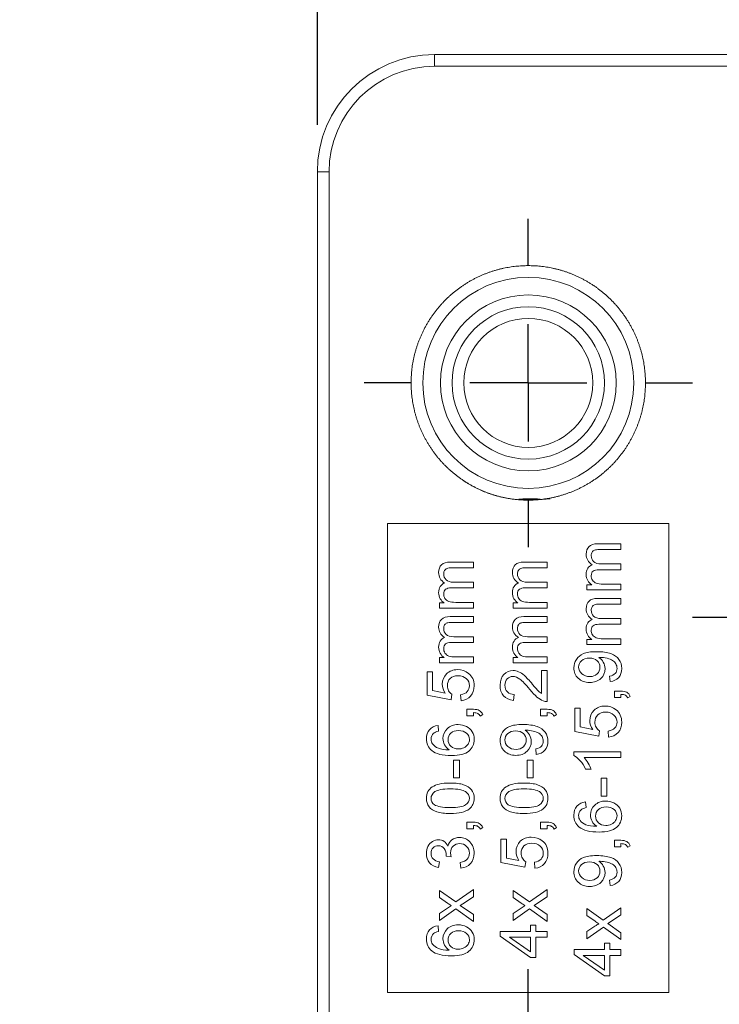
# Model space of a CAD drawing. Header units: millimetres. Extents: x 36 to 561, y 112 to 382.
# Tile 3 of 8: x 44 to 74, y 270 to 312. Entities that reach past the tile are written whole.
import ezdxf

# ---------------------------------------------------------------- set-up
doc = ezdxf.new("R2010")
doc.units = ezdxf.units.MM
doc.header["$LTSCALE"] = 2
doc.layers.add('FORMAT', color=7, linetype='Continuous')
doc.styles.add('SLDTEXTSTYLE1', font='TXT', dxfattribs={"width": 0.75})
doc.dimstyles.new('SLDDIMSTYLE0', dxfattribs={"dimtxt": 7, "dimasz": 7.112, "dimexe": 0, "dimexo": 0.0625, "dimgap": 1.75, "dimtad": 1, "dimrnd": 1e-09, "dimzin": 12, "dimdsep": 46, "dimtxsty": 'SLDTEXTSTYLE1', "dimblk1": 'CLOSED', "dimblk2": 'CLOSED', "dimsah": 1, "dimcen": 0.09, "dimadec": 0, "dimazin": 3, "dimtfac": 1, "dimtmove": 0, "dimatfit": 0, "dimldrblk": 'CLOSED', "dimfxl": 1, "dimfrac": 2, "dimtolj": 1, "dimtzin": 12, "dimarcsym": 0})

# ---------------------------------------------------------------- blocks, each defined once
blk = doc.blocks.new('_CLOSED')
at = {"color": 0, "linetype": 'ByBlock', "lineweight": -2}
for p, q in [((-1, 0.166667), (0, 0)), ((-1, 0.166667), (-1, -0.166667)), ((0, 0), (-1, -0.166667)), ((0, 0), (-1, 0))]:
    blk.add_line(p, q, dxfattribs=at)
blk = doc.blocks.new('*D2')
at = {"layer": 'FORMAT'}
for p, q in [((57.098, 307.973), (57.098, 325.343)), ((80.098, 309.835), (80.098, 325.343)), ((57.098, 323.343), (44.398, 323.343)), ((80.098, 323.343), (57.098, 323.343)), ((80.098, 323.343), (92.798, 323.343))]:
    blk.add_line(p, q, dxfattribs=at)
at = {"layer": 'FORMAT', "xscale": 7.112, "yscale": 7.112}
blk.add_blockref('_CLOSED', (57.098, 323.343, -0.901), dxfattribs=at)
at = {"layer": 'FORMAT', "xscale": 7.112, "yscale": 7.112, "rotation": 180}
blk.add_blockref('_CLOSED', (80.098, 323.343, -0.901), dxfattribs=at)
at = {"layer": 'FORMAT', "insert": (59.969, 332.367, -0.901), "char_height": 7, "attachment_point": 1, "style": 'SLDTEXTSTYLE1'}
blk.add_mtext('23', dxfattribs=at)
blk = doc.blocks.new('SW_CENTERMARKSYMBOL_1')
at = {"layer": 'FORMAT', "color": 0}
for p, q in [((0, 5), (0, 7)), ((0, 0), (0, 2.5)), ((-5, 0), (-7, 0)), ((0, 0), (-2.5, 0)), ((0, 0), (0, -2.5)), ((0, 0), (2.5, 0)), ((5, 0), (7, 0)), ((0, -5), (0, -7))]:
    blk.add_line(p, q, dxfattribs=at)
blk = doc.blocks.new('SW_CENTERMARKSYMBOL_3')
at = {"layer": 'FORMAT', "color": 0}
for p, q in [((0, 5), (0, 7)), ((0, 0), (0, 2.5)), ((-5, 0), (-7, 0)), ((0, 0), (-2.5, 0)), ((0, 0), (0, -2.5)), ((0, 0), (2.5, 0)), ((5, 0), (7, 0)), ((0, -5), (0, -7))]:
    blk.add_line(p, q, dxfattribs=at)
blk = doc.blocks.new('SW_CENTERMARKSYMBOL_7')
at = {"layer": 'FORMAT', "color": 0}
for p, q in [((0, 5), (0, 7.5)), ((0, 0), (0, 2.5)), ((-5, 0), (-7.5, 0)), ((0, 0), (-2.5, 0)), ((0, 0), (0, -2.5)), ((0, 0), (2.5, 0)), ((5, 0), (7.5, 0)), ((0, -5), (0, -7.5))]:
    blk.add_line(p, q, dxfattribs=at)

msp = doc.modelspace()

# ---------------------------------------------------------------- linework, layer by layer
at = {"color": 7, "linetype": 'Continuous', "lineweight": 15}
for p, q in [((62.098, 310.473), (62.098, 310.973)), ((62.098, 310.973), (200.098, 310.973)), ((62.098, 310.473), (200.098, 310.473)), ((57.098, 255.973), (57.098, 305.973)), ((57.598, 305.973), (57.098, 305.973)), ((57.598, 255.973), (57.598, 305.973)), ((60.098, 290.973), (72.098, 290.973)), ((60.098, 270.973), (60.098, 290.973)), ((72.098, 290.973), (72.098, 270.973)), ((69.057, 290.11), (70.051, 290.11)), ((70.051, 289.865), (69.138, 289.865)), ((70.051, 290.11), (70.051, 289.865)), ((62.762, 289.334), (63.756, 289.334)), ((63.756, 289.334), (63.756, 289.088)), ((65.91, 289.334), (66.904, 289.334)), ((66.904, 289.334), (66.904, 289.088)), ((63.756, 289.088), (62.843, 289.088)), ((66.904, 289.088), (65.99, 289.088)), ((70.051, 289.007), (69.11, 289.007)), ((69.209, 289.252), (70.051, 289.252)), ((70.051, 289.252), (70.051, 289.007)), ((62.915, 288.475), (63.756, 288.475)), ((63.756, 288.475), (63.756, 288.23)), ((66.062, 288.475), (66.904, 288.475)), ((66.904, 288.475), (66.904, 288.23)), ((63.756, 288.23), (62.816, 288.23)), ((66.904, 288.23), (65.963, 288.23)), ((68.601, 288.145), (68.601, 288.365)), ((68.601, 288.365), (68.806, 288.365)), ((70.051, 288.145), (68.601, 288.145)), ((69.299, 288.391), (70.051, 288.391)), ((70.051, 288.391), (70.051, 288.145)), ((69.057, 287.783), (70.051, 287.783)), ((70.051, 287.783), (70.051, 287.537)), ((62.306, 287.369), (62.306, 287.588)), ((62.306, 287.588), (62.511, 287.588)), ((63.756, 287.369), (62.306, 287.369)), ((63.005, 287.614), (63.756, 287.614)), ((63.756, 287.614), (63.756, 287.369)), ((65.454, 287.369), (65.454, 287.588)), ((65.454, 287.588), (65.658, 287.588)), ((66.904, 287.369), (65.454, 287.369)), ((66.152, 287.614), (66.904, 287.614)), ((66.904, 287.614), (66.904, 287.369)), ((70.051, 287.537), (69.138, 287.537)), ((62.762, 287.006), (63.756, 287.006)), ((63.756, 287.006), (63.756, 286.76)), ((65.91, 287.006), (66.904, 287.006)), ((66.904, 287.006), (66.904, 286.76)), ((69.209, 286.924), (70.051, 286.924)), ((70.051, 286.924), (70.051, 286.679)), ((63.756, 286.76), (62.843, 286.76)), ((66.904, 286.76), (65.99, 286.76)), ((70.051, 286.679), (69.11, 286.679)), ((62.915, 286.148), (63.756, 286.148)), ((63.756, 286.148), (63.756, 285.902)), ((66.062, 286.148), (66.904, 286.148)), ((66.904, 286.148), (66.904, 285.902)), ((68.601, 285.818), (68.601, 286.037)), ((68.601, 286.037), (68.806, 286.037)), ((69.299, 286.063), (70.051, 286.063)), ((70.051, 286.063), (70.051, 285.818)), ((63.756, 285.902), (62.816, 285.902)), ((66.904, 285.902), (65.963, 285.902)), ((70.051, 285.818), (68.601, 285.818)), ((62.306, 285.26), (62.511, 285.26)), ((62.306, 285.041), (62.306, 285.26)), ((63.005, 285.286), (63.756, 285.286)), ((63.756, 285.286), (63.756, 285.041)), ((65.454, 285.041), (65.454, 285.26)), ((65.454, 285.26), (65.658, 285.26)), ((66.152, 285.286), (66.904, 285.286)), ((66.904, 285.286), (66.904, 285.041)), ((63.756, 285.041), (62.306, 285.041)), ((66.904, 285.041), (65.454, 285.041)), ((66.667, 283.728), (66.667, 284.709)), ((66.904, 284.709), (66.667, 284.709)), ((66.904, 284.709), (66.904, 283.387)), ((61.782, 283.657), (61.782, 284.651)), ((61.782, 284.651), (62.017, 284.651)), ((62.017, 284.651), (62.017, 283.853)), ((69.588, 284.232), (69.566, 284.469)), ((62.017, 283.853), (62.553, 283.745)), ((62.809, 283.463), (61.782, 283.657)), ((62.84, 283.693), (62.809, 283.463)), ((63.232, 283.419), (63.21, 283.677)), ((65.5, 283.686), (65.474, 283.433)), ((69.772, 283.552), (69.772, 283.831)), ((69.772, 283.831), (70.051, 283.831)), ((70.051, 283.552), (69.772, 283.552)), ((70.051, 283.691), (70.051, 283.552)), ((70.447, 283.604), (70.342, 283.536)), ((63.477, 283.055), (63.756, 283.055)), ((63.477, 282.776), (63.477, 283.055)), ((66.625, 282.776), (66.625, 283.055)), ((66.625, 283.055), (66.904, 283.055)), ((68.077, 282.104), (68.077, 283.098)), ((68.077, 283.098), (68.312, 283.098)), ((68.312, 283.098), (68.312, 282.301)), ((63.756, 282.776), (63.477, 282.776)), ((63.756, 282.914), (63.756, 282.776)), ((64.152, 282.828), (64.047, 282.759)), ((66.904, 282.776), (66.625, 282.776)), ((66.904, 282.914), (66.904, 282.776)), ((67.3, 282.828), (67.195, 282.759)), ((62.247, 282.366), (62.267, 282.122)), ((68.312, 282.301), (68.848, 282.193)), ((69.104, 281.911), (68.077, 282.104)), ((69.135, 282.141), (69.104, 281.911)), ((69.527, 281.866), (69.505, 282.124)), ((66.44, 281.126), (66.419, 281.363)), ((68.043, 281.078), (68.043, 281.237)), ((68.043, 281.237), (70.051, 281.237)), ((70.051, 280.991), (68.487, 280.991)), ((70.051, 280.991), (70.051, 281.237)), ((62.909, 280.887), (63.156, 280.887)), ((62.909, 280.131), (62.909, 280.887)), ((63.156, 280.887), (63.156, 280.131)), ((66.056, 280.131), (66.056, 280.887)), ((66.056, 280.887), (66.303, 280.887)), ((66.303, 280.887), (66.303, 280.131)), ((68.783, 280.501), (68.545, 280.501)), ((63.156, 280.131), (62.909, 280.131)), ((66.303, 280.131), (66.056, 280.131)), ((69.203, 279.354), (69.203, 280.11)), ((69.203, 280.11), (69.45, 280.11)), ((69.45, 280.11), (69.45, 279.354)), ((69.45, 279.354), (69.203, 279.354)), ((68.542, 279.106), (68.562, 278.862)), ((63.477, 277.963), (63.477, 278.242)), ((63.477, 278.242), (63.756, 278.242)), ((63.756, 277.963), (63.477, 277.963)), ((63.756, 278.102), (63.756, 277.963)), ((64.152, 278.015), (64.047, 277.946)), ((66.625, 278.242), (66.904, 278.242)), ((66.625, 277.963), (66.625, 278.242)), ((66.904, 277.963), (66.625, 277.963)), ((66.904, 278.102), (66.904, 277.963)), ((67.3, 278.015), (67.195, 277.946)), ((64.929, 276.515), (64.929, 277.509)), ((64.929, 277.509), (65.164, 277.509)), ((65.164, 277.509), (65.164, 276.712)), ((69.772, 277.466), (70.051, 277.466)), ((69.772, 277.187), (69.772, 277.466)), ((70.051, 277.187), (69.772, 277.187)), ((70.051, 277.325), (70.051, 277.187)), ((70.447, 277.238), (70.342, 277.17)), ((62.808, 276.764), (62.593, 276.789)), ((65.164, 276.712), (65.701, 276.603)), ((62.311, 276.549), (62.267, 276.303)), ((63.226, 276.279), (63.194, 276.524)), ((65.957, 276.321), (64.929, 276.515)), ((65.987, 276.552), (65.957, 276.321)), ((66.379, 276.277), (66.358, 276.535)), ((69.588, 275.537), (69.566, 275.773)), ((62.306, 275.033), (62.306, 275.329)), ((62.306, 275.329), (63.002, 274.838)), ((62.651, 274.789), (62.306, 275.033)), ((63.002, 274.838), (63.756, 275.364)), ((63.756, 275.062), (63.308, 274.764)), ((63.756, 275.364), (63.756, 275.062)), ((65.454, 275.329), (66.149, 274.838)), ((65.454, 275.033), (65.454, 275.329)), ((65.798, 274.789), (65.454, 275.033)), ((66.149, 274.838), (66.904, 275.364)), ((66.904, 275.062), (66.455, 274.764)), ((66.904, 275.364), (66.904, 275.062)), ((63.308, 274.764), (63.198, 274.693)), ((63.198, 274.693), (63.756, 274.305)), ((66.455, 274.764), (66.346, 274.693)), ((66.346, 274.693), (66.904, 274.305)), ((62.306, 274.352), (62.646, 274.578)), ((63.006, 274.538), (62.306, 274.047)), ((62.306, 274.047), (62.306, 274.352)), ((63.756, 274.007), (63.006, 274.538)), ((63.756, 274.305), (63.756, 274.007)), ((65.454, 274.352), (65.794, 274.578)), ((66.154, 274.538), (65.454, 274.047)), ((65.454, 274.047), (65.454, 274.352)), ((66.904, 274.007), (66.154, 274.538)), ((66.904, 274.305), (66.904, 274.007)), ((68.601, 274.552), (69.296, 274.062)), ((68.601, 274.257), (68.601, 274.552)), ((68.946, 274.013), (68.601, 274.257)), ((69.296, 274.062), (70.051, 274.587)), ((70.051, 274.286), (69.603, 273.987)), ((70.051, 274.587), (70.051, 274.286)), ((62.247, 273.826), (62.267, 273.582)), ((66.199, 273.852), (66.199, 273.582)), ((66.425, 273.852), (66.199, 273.852)), ((66.425, 273.582), (66.425, 273.852)), ((68.601, 273.575), (68.941, 273.801)), ((69.301, 273.761), (68.601, 273.27)), ((70.051, 273.231), (69.301, 273.761)), ((69.603, 273.987), (69.493, 273.917)), ((69.493, 273.917), (70.051, 273.528)), ((64.904, 273.381), (64.904, 273.582)), ((64.904, 273.582), (66.199, 273.582)), ((66.199, 272.469), (64.904, 273.381)), ((66.904, 273.582), (66.425, 273.582)), ((66.904, 273.337), (66.904, 273.582)), ((68.601, 273.27), (68.601, 273.575)), ((70.051, 273.528), (70.051, 273.231)), ((65.297, 273.337), (66.199, 273.337)), ((66.199, 272.71), (65.297, 273.337)), ((66.199, 273.337), (66.199, 272.71)), ((66.425, 273.337), (66.904, 273.337)), ((66.425, 273.337), (66.425, 272.469)), ((69.347, 273.075), (69.347, 272.805)), ((69.572, 273.075), (69.347, 273.075)), ((69.572, 272.805), (69.572, 273.075)), ((68.051, 272.604), (68.051, 272.805)), ((68.051, 272.805), (69.347, 272.805)), ((69.347, 271.693), (68.051, 272.604)), ((68.444, 272.56), (69.347, 272.56)), ((69.347, 271.933), (68.444, 272.56)), ((69.347, 272.56), (69.347, 271.933)), ((70.051, 272.805), (69.572, 272.805)), ((69.572, 272.56), (70.051, 272.56)), ((69.572, 272.56), (69.572, 271.693)), ((70.051, 272.56), (70.051, 272.805)), ((66.425, 272.469), (66.199, 272.469)), ((69.572, 271.693), (69.347, 271.693)), ((72.098, 270.973), (60.098, 270.973))]:
    msp.add_line(p, q, dxfattribs=at)
for radius in [4.5, 3.75, 3.25, 2.75]:
    msp.add_circle((66.098, 296.973), radius, dxfattribs=at)
msp.add_arc((62.098, 305.973), 5, 90, 180, dxfattribs=at)
for points in [[(62.098, 310.473), (59.614, 310.473), (57.598, 308.457), (57.598, 305.973)], [(68.824, 289.214), (68.654, 289.329), (68.569, 289.478), (68.569, 289.662)], [(62.529, 288.437), (62.359, 288.552), (62.274, 288.702), (62.274, 288.885)], [(65.676, 288.437), (65.507, 288.552), (65.422, 288.702), (65.422, 288.885)], [(68.824, 286.886), (68.654, 287.001), (68.569, 287.15), (68.569, 287.334)], [(62.529, 286.11), (62.359, 286.224), (62.274, 286.374), (62.274, 286.558)], [(65.676, 286.11), (65.507, 286.224), (65.422, 286.374), (65.422, 286.558)], [(69.158, 285.266), (69.147, 285.266), (69.131, 285.265), (69.109, 285.264)], [(63.076, 284.745), (63.258, 284.745), (63.415, 284.692), (63.547, 284.587)], [(63.547, 284.587), (63.709, 284.459), (63.79, 284.284), (63.79, 284.062)], [(62.553, 283.745), (62.47, 283.865), (62.428, 283.991), (62.428, 284.123)], [(66.904, 283.387), (66.845, 283.385), (66.788, 283.395), (66.733, 283.416)], [(69.371, 283.193), (69.553, 283.193), (69.71, 283.14), (69.842, 283.034)], [(69.842, 283.034), (70.004, 282.906), (70.084, 282.731), (70.084, 282.51)], [(66.01, 282.16), (66, 282.16), (65.984, 282.159), (65.961, 282.158)], [(68.848, 282.193), (68.765, 282.313), (68.723, 282.439), (68.723, 282.571)], [(61.977, 281.294), (61.825, 281.418), (61.749, 281.586), (61.749, 281.797)], [(62.055, 282.029), (61.985, 281.962), (61.95, 281.879), (61.95, 281.782)], [(61.95, 281.782), (61.95, 281.704), (61.972, 281.635), (62.015, 281.576)], [(62.267, 282.122), (62.17, 282.099), (62.1, 282.068), (62.055, 282.029)], [(62.82, 281.079), (62.434, 281.079), (62.153, 281.151), (61.977, 281.294)], [(62.095, 278.986), (61.999, 279.053), (61.951, 279.143), (61.951, 279.256)], [(63.79, 279.259), (63.79, 279.066), (63.721, 278.914), (63.584, 278.805)], [(65.242, 278.986), (65.146, 279.053), (65.099, 279.143), (65.099, 279.256)], [(66.937, 279.259), (66.937, 279.066), (66.868, 278.914), (66.731, 278.805)], [(62.77, 278.86), (62.442, 278.86), (62.217, 278.902), (62.095, 278.986)], [(63.584, 278.805), (63.416, 278.673), (63.145, 278.607), (62.77, 278.607)], [(65.917, 278.86), (65.589, 278.86), (65.364, 278.902), (65.242, 278.986)], [(66.731, 278.805), (66.564, 278.673), (66.292, 278.607), (65.917, 278.607)], [(68.562, 278.862), (68.465, 278.839), (68.394, 278.808), (68.35, 278.769)], [(68.272, 278.034), (68.12, 278.158), (68.043, 278.326), (68.043, 278.537)], [(68.35, 278.769), (68.28, 278.702), (68.245, 278.619), (68.245, 278.522)], [(68.245, 278.522), (68.245, 278.444), (68.266, 278.375), (68.31, 278.316)], [(69.115, 277.819), (68.729, 277.819), (68.448, 277.891), (68.272, 278.034)], [(66.224, 277.603), (66.406, 277.603), (66.563, 277.551), (66.695, 277.445)], [(66.695, 277.445), (66.856, 277.317), (66.937, 277.142), (66.937, 276.921)], [(62.593, 276.789), (62.595, 276.807), (62.596, 276.82), (62.596, 276.829)], [(62.781, 276.936), (62.781, 276.89), (62.79, 276.833), (62.808, 276.764)], [(65.701, 276.603), (65.617, 276.723), (65.576, 276.849), (65.576, 276.982)], [(69.158, 276.571), (69.147, 276.571), (69.131, 276.57), (69.109, 276.569)], [(62.646, 274.578), (62.71, 274.62), (62.764, 274.654), (62.806, 274.68)], [(62.806, 274.68), (62.75, 274.72), (62.698, 274.757), (62.651, 274.789)], [(65.794, 274.578), (65.858, 274.62), (65.911, 274.654), (65.954, 274.68)], [(65.954, 274.68), (65.897, 274.72), (65.845, 274.757), (65.798, 274.789)], [(68.941, 273.801), (69.005, 273.844), (69.059, 273.878), (69.101, 273.903)], [(69.101, 273.903), (69.044, 273.944), (68.993, 273.98), (68.946, 274.013)], [(62.055, 273.489), (61.985, 273.422), (61.95, 273.34), (61.95, 273.242)], [(62.267, 273.582), (62.17, 273.56), (62.1, 273.529), (62.055, 273.489)], [(61.977, 272.754), (61.825, 272.878), (61.749, 273.046), (61.749, 273.257)], [(61.95, 273.242), (61.95, 273.164), (61.972, 273.095), (62.015, 273.036)], [(62.82, 272.539), (62.434, 272.539), (62.153, 272.611), (61.977, 272.754)]]:
    msp.add_open_spline(points, degree=3, dxfattribs=at)
for points, knots in [([(67.031, 292.031), (66.089, 291.945), (65.155, 292.031), (64.225, 292.303), (63.337, 292.763), (62.537, 293.412), (61.888, 294.212), (61.428, 295.1), (61.156, 296.03), (61.069, 296.973), (61.156, 297.916), (61.428, 298.846), (61.888, 299.734), (62.537, 300.534), (63.337, 301.184), (64.225, 301.643), (65.155, 301.915), (66.098, 302.002), (67.04, 301.915), (67.971, 301.643), (68.859, 301.184), (69.659, 300.534), (70.308, 299.734), (70.768, 298.846), (71.04, 297.916), (71.127, 296.973), (71.04, 296.031), (70.768, 295.1), (70.308, 294.212), (69.659, 293.412), (68.859, 292.763), (67.963, 292.299), (67.031, 292.031), (66.089, 291.945), (65.155, 292.031)], [-0.092157, -0.060001, -0.029128, 0, 0.030007, 0.060005, 0.092162, 0.125, 0.157839, 0.189995, 0.21999, 0.250001, 0.279995, 0.310007, 0.342163, 0.375002, 0.40784, 0.439997, 0.469991, 0.500002, 0.529997, 0.560008, 0.592164, 0.625003, 0.657842, 0.689998, 0.719992, 0.750004, 0.779998, 0.810009, 0.842166, 0.875004, 0.907843, 0.939999, 0.970872, 1, 1.030007, 1.060005, 1.092162]), ([(68.569, 289.662), (68.569, 289.805), (68.609, 289.916), (68.769, 290.071), (68.891, 290.11), (69.057, 290.11)], [-2, -2, -2, -2, -1, -1, 0, 0, 0, 0]), ([(69.138, 289.865), (69.04, 289.865), (68.97, 289.857), (68.884, 289.824), (68.849, 289.795), (68.796, 289.712), (68.783, 289.663), (68.783, 289.607)], [-3, -3, -3, -3, -2, -2, -1, -1, 0, 0, 0, 0]), ([(62.274, 288.885), (62.274, 289.029), (62.314, 289.139), (62.474, 289.295), (62.597, 289.334), (62.762, 289.334)], [-2, -2, -2, -2, -1, -1, 0, 0, 0, 0]), ([(65.422, 288.885), (65.422, 289.029), (65.462, 289.139), (65.621, 289.295), (65.744, 289.334), (65.91, 289.334)], [-2, -2, -2, -2, -1, -1, 0, 0, 0, 0]), ([(68.783, 289.607), (68.783, 289.505), (68.816, 289.42), (68.952, 289.286), (69.06, 289.252), (69.209, 289.252)], [-2, -2, -2, -2, -1, -1, 0, 0, 0, 0]), ([(62.843, 289.088), (62.745, 289.088), (62.675, 289.08), (62.589, 289.048), (62.554, 289.019), (62.501, 288.935), (62.488, 288.886), (62.488, 288.831)], [-3, -3, -3, -3, -2, -2, -1, -1, 0, 0, 0, 0]), ([(65.99, 289.088), (65.893, 289.088), (65.823, 289.08), (65.736, 289.048), (65.701, 289.019), (65.648, 288.935), (65.635, 288.886), (65.635, 288.831)], [-3, -3, -3, -3, -2, -2, -1, -1, 0, 0, 0, 0]), ([(68.569, 288.804), (68.569, 288.912), (68.592, 289), (68.681, 289.137), (68.744, 289.186), (68.824, 289.214)], [-2, -2, -2, -2, -1, -1, 0, 0, 0, 0]), ([(69.11, 289.007), (69.001, 289.007), (68.919, 288.987), (68.81, 288.906), (68.783, 288.841), (68.783, 288.749)], [-2, -2, -2, -2, -1, -1, 0, 0, 0, 0]), ([(62.488, 288.831), (62.488, 288.728), (62.522, 288.643), (62.657, 288.509), (62.765, 288.475), (62.915, 288.475)], [-2, -2, -2, -2, -1, -1, 0, 0, 0, 0]), ([(65.635, 288.831), (65.635, 288.728), (65.669, 288.643), (65.804, 288.509), (65.913, 288.475), (66.062, 288.475)], [-2, -2, -2, -2, -1, -1, 0, 0, 0, 0]), ([(68.806, 288.365), (68.734, 288.411), (68.677, 288.471), (68.591, 288.621), (68.569, 288.707), (68.569, 288.804)], [-2, -2, -2, -2, -1, -1, 0, 0, 0, 0]), ([(68.783, 288.749), (68.783, 288.68), (68.801, 288.616), (68.874, 288.499), (68.927, 288.457), (69.066, 288.404), (69.167, 288.391), (69.299, 288.391)], [-3, -3, -3, -3, -2, -2, -1, -1, 0, 0, 0, 0]), ([(62.274, 288.027), (62.274, 288.135), (62.297, 288.223), (62.386, 288.36), (62.449, 288.409), (62.529, 288.437)], [-2, -2, -2, -2, -1, -1, 0, 0, 0, 0]), ([(62.816, 288.23), (62.706, 288.23), (62.624, 288.21), (62.515, 288.13), (62.488, 288.064), (62.488, 287.972)], [-2, -2, -2, -2, -1, -1, 0, 0, 0, 0]), ([(65.422, 288.027), (65.422, 288.135), (65.444, 288.223), (65.534, 288.36), (65.596, 288.409), (65.676, 288.437)], [-2, -2, -2, -2, -1, -1, 0, 0, 0, 0]), ([(65.963, 288.23), (65.853, 288.23), (65.771, 288.21), (65.662, 288.13), (65.635, 288.064), (65.635, 287.972)], [-2, -2, -2, -2, -1, -1, 0, 0, 0, 0]), ([(62.511, 287.588), (62.44, 287.634), (62.382, 287.694), (62.296, 287.845), (62.274, 287.931), (62.274, 288.027)], [-2, -2, -2, -2, -1, -1, 0, 0, 0, 0]), ([(62.488, 287.972), (62.488, 287.903), (62.506, 287.839), (62.579, 287.723), (62.632, 287.68), (62.772, 287.627), (62.873, 287.614), (63.005, 287.614)], [-3, -3, -3, -3, -2, -2, -1, -1, 0, 0, 0, 0]), ([(65.658, 287.588), (65.587, 287.634), (65.53, 287.694), (65.443, 287.845), (65.422, 287.931), (65.422, 288.027)], [-2, -2, -2, -2, -1, -1, 0, 0, 0, 0]), ([(65.635, 287.972), (65.635, 287.903), (65.654, 287.839), (65.727, 287.723), (65.78, 287.68), (65.919, 287.627), (66.02, 287.614), (66.152, 287.614)], [-3, -3, -3, -3, -2, -2, -1, -1, 0, 0, 0, 0]), ([(68.569, 287.334), (68.569, 287.478), (68.609, 287.588), (68.769, 287.744), (68.891, 287.783), (69.057, 287.783)], [-2, -2, -2, -2, -1, -1, 0, 0, 0, 0]), ([(69.138, 287.537), (69.04, 287.537), (68.97, 287.529), (68.884, 287.496), (68.849, 287.468), (68.796, 287.384), (68.783, 287.335), (68.783, 287.28)], [-3, -3, -3, -3, -2, -2, -1, -1, 0, 0, 0, 0]), ([(68.783, 287.28), (68.783, 287.177), (68.816, 287.092), (68.952, 286.958), (69.06, 286.924), (69.209, 286.924)], [-2, -2, -2, -2, -1, -1, 0, 0, 0, 0]), ([(62.274, 286.558), (62.274, 286.701), (62.314, 286.812), (62.474, 286.967), (62.597, 287.006), (62.762, 287.006)], [-2, -2, -2, -2, -1, -1, 0, 0, 0, 0]), ([(65.422, 286.558), (65.422, 286.701), (65.462, 286.812), (65.621, 286.967), (65.744, 287.006), (65.91, 287.006)], [-2, -2, -2, -2, -1, -1, 0, 0, 0, 0]), ([(68.569, 286.476), (68.569, 286.584), (68.592, 286.672), (68.681, 286.809), (68.744, 286.858), (68.824, 286.886)], [-2, -2, -2, -2, -1, -1, 0, 0, 0, 0]), ([(62.843, 286.76), (62.745, 286.76), (62.675, 286.752), (62.589, 286.72), (62.554, 286.691), (62.501, 286.608), (62.488, 286.559), (62.488, 286.503)], [-3, -3, -3, -3, -2, -2, -1, -1, 0, 0, 0, 0]), ([(62.488, 286.503), (62.488, 286.4), (62.522, 286.315), (62.657, 286.181), (62.765, 286.148), (62.915, 286.148)], [-2, -2, -2, -2, -1, -1, 0, 0, 0, 0]), ([(65.99, 286.76), (65.893, 286.76), (65.823, 286.752), (65.736, 286.72), (65.701, 286.691), (65.648, 286.608), (65.635, 286.559), (65.635, 286.503)], [-3, -3, -3, -3, -2, -2, -1, -1, 0, 0, 0, 0]), ([(65.635, 286.503), (65.635, 286.4), (65.669, 286.315), (65.804, 286.181), (65.913, 286.148), (66.062, 286.148)], [-2, -2, -2, -2, -1, -1, 0, 0, 0, 0]), ([(68.806, 286.037), (68.734, 286.083), (68.677, 286.143), (68.591, 286.294), (68.569, 286.38), (68.569, 286.476)], [-2, -2, -2, -2, -1, -1, 0, 0, 0, 0]), ([(69.11, 286.679), (69.001, 286.679), (68.919, 286.659), (68.81, 286.579), (68.783, 286.513), (68.783, 286.421)], [-2, -2, -2, -2, -1, -1, 0, 0, 0, 0]), ([(68.783, 286.421), (68.783, 286.352), (68.801, 286.288), (68.874, 286.172), (68.927, 286.129), (69.066, 286.076), (69.167, 286.063), (69.299, 286.063)], [-3, -3, -3, -3, -2, -2, -1, -1, 0, 0, 0, 0]), ([(62.274, 285.699), (62.274, 285.807), (62.297, 285.895), (62.386, 286.033), (62.449, 286.081), (62.529, 286.11)], [-2, -2, -2, -2, -1, -1, 0, 0, 0, 0]), ([(65.422, 285.699), (65.422, 285.807), (65.444, 285.895), (65.534, 286.033), (65.596, 286.081), (65.676, 286.11)], [-2, -2, -2, -2, -1, -1, 0, 0, 0, 0]), ([(62.511, 285.26), (62.44, 285.306), (62.382, 285.367), (62.296, 285.517), (62.274, 285.603), (62.274, 285.699)], [-2, -2, -2, -2, -1, -1, 0, 0, 0, 0]), ([(62.816, 285.902), (62.706, 285.902), (62.624, 285.882), (62.515, 285.802), (62.488, 285.736), (62.488, 285.645)], [-2, -2, -2, -2, -1, -1, 0, 0, 0, 0]), ([(62.488, 285.645), (62.488, 285.576), (62.506, 285.512), (62.579, 285.395), (62.632, 285.352), (62.772, 285.3), (62.873, 285.286), (63.005, 285.286)], [-3, -3, -3, -3, -2, -2, -1, -1, 0, 0, 0, 0]), ([(65.658, 285.26), (65.587, 285.306), (65.53, 285.367), (65.443, 285.517), (65.422, 285.603), (65.422, 285.699)], [-2, -2, -2, -2, -1, -1, 0, 0, 0, 0]), ([(65.963, 285.902), (65.853, 285.902), (65.771, 285.882), (65.662, 285.802), (65.635, 285.736), (65.635, 285.645)], [-2, -2, -2, -2, -1, -1, 0, 0, 0, 0]), ([(65.635, 285.645), (65.635, 285.576), (65.654, 285.512), (65.727, 285.395), (65.78, 285.352), (65.919, 285.3), (66.02, 285.286), (66.152, 285.286)], [-3, -3, -3, -3, -2, -2, -1, -1, 0, 0, 0, 0]), ([(68.043, 284.824), (68.043, 284.954), (68.078, 285.073), (68.219, 285.288), (68.318, 285.37), (68.578, 285.482), (68.765, 285.51), (69.01, 285.51)], [-3, -3, -3, -3, -2, -2, -1, -1, 0, 0, 0, 0]), ([(68.246, 284.854), (68.246, 284.96), (68.287, 285.05), (68.453, 285.199), (68.565, 285.237), (68.706, 285.237)], [0, 0, 0, 0, 1, 1, 2, 2, 2, 2]), ([(68.706, 285.237), (68.847, 285.237), (68.957, 285.2), (69.116, 285.054), (69.156, 284.961), (69.156, 284.848)], [0, 0, 0, 0, 1, 1, 2, 2, 2, 2]), ([(69.01, 285.51), (69.266, 285.51), (69.469, 285.482), (69.771, 285.371), (69.886, 285.289), (70.045, 285.069), (70.084, 284.941), (70.084, 284.793)], [-3, -3, -3, -3, -2, -2, -1, -1, 0, 0, 0, 0]), ([(69.109, 285.264), (69.187, 285.216), (69.251, 285.149), (69.348, 284.979), (69.373, 284.887), (69.373, 284.787)], [-2, -2, -2, -2, -1, -1, 0, 0, 0, 0]), ([(69.883, 284.799), (69.883, 284.875), (69.866, 284.941), (69.797, 285.056), (69.751, 285.102), (69.635, 285.175), (69.557, 285.205), (69.361, 285.254), (69.26, 285.266), (69.158, 285.266)], [-4, -4, -4, -4, -3, -3, -2, -2, -1, -1, 0, 0, 0, 0]), ([(62.428, 284.123), (62.428, 284.298), (62.489, 284.445), (62.731, 284.685), (62.886, 284.745), (63.076, 284.745)], [-2, -2, -2, -2, -1, -1, 0, 0, 0, 0]), ([(64.896, 284.082), (64.896, 284.274), (64.949, 284.426), (65.161, 284.65), (65.293, 284.706), (65.451, 284.706)], [-2, -2, -2, -2, -1, -1, 0, 0, 0, 0]), ([(65.451, 284.706), (65.531, 284.706), (65.61, 284.689), (65.764, 284.624), (65.846, 284.57), (66.016, 284.417), (66.134, 284.291), (66.283, 284.116)], [-3, -3, -3, -3, -2, -2, -1, -1, 0, 0, 0, 0]), ([(68.719, 284.196), (68.515, 284.196), (68.352, 284.255), (68.105, 284.494), (68.043, 284.644), (68.043, 284.824)], [-2, -2, -2, -2, -1, -1, 0, 0, 0, 0]), ([(68.726, 284.449), (68.584, 284.449), (68.468, 284.489), (68.291, 284.649), (68.246, 284.744), (68.246, 284.854)], [0, 0, 0, 0, 1, 1, 2, 2, 2, 2]), ([(69.373, 284.787), (69.373, 284.621), (69.313, 284.482), (69.073, 284.253), (68.915, 284.196), (68.719, 284.196)], [-2, -2, -2, -2, -1, -1, 0, 0, 0, 0]), ([(69.156, 284.848), (69.156, 284.734), (69.116, 284.639), (68.957, 284.487), (68.853, 284.449), (68.726, 284.449)], [0, 0, 0, 0, 1, 1, 2, 2, 2, 2]), ([(69.566, 284.469), (69.677, 284.489), (69.758, 284.527), (69.858, 284.64), (69.883, 284.712), (69.883, 284.799)], [-2, -2, -2, -2, -1, -1, 0, 0, 0, 0]), ([(70.084, 284.793), (70.084, 284.638), (70.041, 284.51), (69.867, 284.312), (69.745, 284.253), (69.588, 284.232)], [-2, -2, -2, -2, -1, -1, 0, 0, 0, 0]), ([(63.099, 284.485), (62.959, 284.485), (62.848, 284.445), (62.686, 284.289), (62.645, 284.186), (62.645, 284.058)], [-2, -2, -2, -2, -1, -1, 0, 0, 0, 0]), ([(63.588, 284.061), (63.588, 284.181), (63.544, 284.281), (63.365, 284.444), (63.246, 284.485), (63.099, 284.485)], [-2, -2, -2, -2, -1, -1, 0, 0, 0, 0]), ([(65.445, 284.453), (65.347, 284.453), (65.265, 284.418), (65.132, 284.279), (65.099, 284.188), (65.099, 284.076)], [-2, -2, -2, -2, -1, -1, 0, 0, 0, 0]), ([(66.164, 283.899), (65.985, 284.116), (65.844, 284.262), (65.637, 284.414), (65.538, 284.453), (65.445, 284.453)], [-2, -2, -2, -2, -1, -1, 0, 0, 0, 0]), ([(62.645, 284.058), (62.645, 283.978), (62.663, 283.907), (62.735, 283.78), (62.782, 283.73), (62.84, 283.693)], [-2, -2, -2, -2, -1, -1, 0, 0, 0, 0]), ([(63.21, 283.677), (63.336, 283.696), (63.431, 283.74), (63.557, 283.878), (63.588, 283.962), (63.588, 284.061)], [-2, -2, -2, -2, -1, -1, 0, 0, 0, 0]), ([(63.79, 284.062), (63.79, 283.88), (63.739, 283.732), (63.536, 283.501), (63.4, 283.435), (63.232, 283.419)], [-2, -2, -2, -2, -1, -1, 0, 0, 0, 0]), ([(65.474, 283.433), (65.286, 283.45), (65.142, 283.515), (64.945, 283.741), (64.896, 283.892), (64.896, 284.082)], [-2, -2, -2, -2, -1, -1, 0, 0, 0, 0]), ([(65.099, 284.076), (65.099, 283.958), (65.134, 283.864), (65.277, 283.723), (65.375, 283.687), (65.5, 283.686)], [-2, -2, -2, -2, -1, -1, 0, 0, 0, 0]), ([(66.733, 283.416), (66.642, 283.449), (66.554, 283.503), (66.38, 283.652), (66.279, 283.759), (66.164, 283.899)], [-2, -2, -2, -2, -1, -1, 0, 0, 0, 0]), ([(66.283, 284.116), (66.406, 283.968), (66.49, 283.874), (66.578, 283.79), (66.623, 283.756), (66.667, 283.728)], [-2, -2, -2, -2, -1, -1, 0, 0, 0, 0]), ([(70.051, 283.831), (70.154, 283.831), (70.237, 283.813), (70.364, 283.741), (70.413, 283.683), (70.447, 283.604)], [-2, -2, -2, -2, -1, -1, 0, 0, 0, 0]), ([(70.342, 283.536), (70.32, 283.587), (70.286, 283.626), (70.198, 283.674), (70.134, 283.688), (70.051, 283.691)], [-2, -2, -2, -2, -1, -1, 0, 0, 0, 0]), ([(63.756, 283.055), (63.859, 283.055), (63.942, 283.037), (64.069, 282.964), (64.118, 282.907), (64.152, 282.828)], [-2, -2, -2, -2, -1, -1, 0, 0, 0, 0]), ([(66.904, 283.055), (67.006, 283.055), (67.089, 283.037), (67.216, 282.964), (67.265, 282.907), (67.3, 282.828)], [-2, -2, -2, -2, -1, -1, 0, 0, 0, 0]), ([(68.723, 282.571), (68.723, 282.745), (68.784, 282.893), (69.026, 283.133), (69.181, 283.193), (69.371, 283.193)], [-2, -2, -2, -2, -1, -1, 0, 0, 0, 0]), ([(64.047, 282.759), (64.025, 282.811), (63.992, 282.849), (63.903, 282.898), (63.839, 282.911), (63.756, 282.914)], [-2, -2, -2, -2, -1, -1, 0, 0, 0, 0]), ([(67.195, 282.759), (67.172, 282.811), (67.139, 282.849), (67.051, 282.898), (66.987, 282.911), (66.904, 282.914)], [-2, -2, -2, -2, -1, -1, 0, 0, 0, 0]), ([(69.394, 282.932), (69.254, 282.932), (69.143, 282.893), (68.98, 282.736), (68.94, 282.633), (68.94, 282.505)], [-2, -2, -2, -2, -1, -1, 0, 0, 0, 0]), ([(69.883, 282.508), (69.883, 282.628), (69.839, 282.729), (69.66, 282.891), (69.541, 282.932), (69.394, 282.932)], [-2, -2, -2, -2, -1, -1, 0, 0, 0, 0]), ([(61.749, 281.797), (61.749, 281.955), (61.793, 282.084), (61.97, 282.285), (62.092, 282.345), (62.247, 282.366)], [-2, -2, -2, -2, -1, -1, 0, 0, 0, 0]), ([(62.459, 281.809), (62.459, 281.973), (62.519, 282.112), (62.76, 282.343), (62.916, 282.401), (63.107, 282.401)], [-2, -2, -2, -2, -1, -1, 0, 0, 0, 0]), ([(63.107, 282.401), (63.232, 282.401), (63.348, 282.374), (63.564, 282.265), (63.646, 282.19), (63.761, 282.001), (63.79, 281.894), (63.79, 281.774)], [-3, -3, -3, -3, -2, -2, -1, -1, 0, 0, 0, 0]), ([(64.896, 281.718), (64.896, 281.848), (64.931, 281.967), (65.071, 282.182), (65.171, 282.264), (65.43, 282.376), (65.617, 282.404), (65.862, 282.404)], [-3, -3, -3, -3, -2, -2, -1, -1, 0, 0, 0, 0]), ([(65.862, 282.404), (66.118, 282.404), (66.322, 282.376), (66.624, 282.265), (66.739, 282.183), (66.897, 281.963), (66.937, 281.835), (66.937, 281.687)], [-3, -3, -3, -3, -2, -2, -1, -1, 0, 0, 0, 0]), ([(65.961, 282.158), (66.04, 282.11), (66.103, 282.043), (66.201, 281.873), (66.225, 281.781), (66.225, 281.681)], [-2, -2, -2, -2, -1, -1, 0, 0, 0, 0]), ([(66.736, 281.693), (66.736, 281.769), (66.719, 281.835), (66.649, 281.95), (66.603, 281.996), (66.487, 282.069), (66.409, 282.099), (66.213, 282.148), (66.113, 282.16), (66.01, 282.16)], [-4, -4, -4, -4, -3, -3, -2, -2, -1, -1, 0, 0, 0, 0]), ([(68.94, 282.505), (68.94, 282.426), (68.958, 282.354), (69.03, 282.227), (69.077, 282.177), (69.135, 282.141)], [-2, -2, -2, -2, -1, -1, 0, 0, 0, 0]), ([(69.505, 282.124), (69.631, 282.143), (69.726, 282.188), (69.852, 282.326), (69.883, 282.41), (69.883, 282.508)], [-2, -2, -2, -2, -1, -1, 0, 0, 0, 0]), ([(70.084, 282.51), (70.084, 282.328), (70.034, 282.179), (69.83, 281.948), (69.695, 281.883), (69.527, 281.866)], [-2, -2, -2, -2, -1, -1, 0, 0, 0, 0]), ([(62.726, 281.323), (62.635, 281.382), (62.568, 281.454), (62.481, 281.626), (62.459, 281.716), (62.459, 281.809)], [-2, -2, -2, -2, -1, -1, 0, 0, 0, 0]), ([(62.675, 281.759), (62.675, 281.872), (62.715, 281.965), (62.875, 282.111), (62.984, 282.148), (63.122, 282.148)], [0, 0, 0, 0, 1, 1, 2, 2, 2, 2]), ([(63.108, 281.361), (62.979, 281.361), (62.875, 281.4), (62.715, 281.554), (62.675, 281.648), (62.675, 281.759)], [0, 0, 0, 0, 1, 1, 2, 2, 2, 2]), ([(63.79, 281.774), (63.79, 281.569), (63.714, 281.402), (63.414, 281.144), (63.166, 281.079), (62.82, 281.079)], [-2, -2, -2, -2, -1, -1, 0, 0, 0, 0]), ([(63.588, 281.768), (63.588, 281.697), (63.568, 281.629), (63.487, 281.501), (63.428, 281.451), (63.273, 281.379), (63.193, 281.361), (63.108, 281.361)], [0, 0, 0, 0, 1, 1, 2, 2, 3, 3, 3, 3]), ([(63.122, 282.148), (63.265, 282.148), (63.379, 282.111), (63.547, 281.962), (63.588, 281.873), (63.588, 281.768)], [0, 0, 0, 0, 1, 1, 2, 2, 2, 2]), ([(65.099, 281.748), (65.099, 281.854), (65.14, 281.944), (65.306, 282.094), (65.418, 282.131), (65.559, 282.131)], [0, 0, 0, 0, 1, 1, 2, 2, 2, 2]), ([(65.579, 281.343), (65.437, 281.343), (65.321, 281.383), (65.143, 281.544), (65.099, 281.639), (65.099, 281.748)], [0, 0, 0, 0, 1, 1, 2, 2, 2, 2]), ([(65.559, 282.131), (65.699, 282.131), (65.809, 282.094), (65.969, 281.948), (66.009, 281.855), (66.009, 281.742)], [0, 0, 0, 0, 1, 1, 2, 2, 2, 2]), ([(66.009, 281.742), (66.009, 281.628), (65.969, 281.533), (65.809, 281.381), (65.706, 281.343), (65.579, 281.343)], [0, 0, 0, 0, 1, 1, 2, 2, 2, 2]), ([(62.015, 281.576), (62.071, 281.499), (62.154, 281.438), (62.371, 281.348), (62.525, 281.325), (62.726, 281.323)], [-2, -2, -2, -2, -1, -1, 0, 0, 0, 0]), ([(65.571, 281.09), (65.368, 281.09), (65.205, 281.149), (64.958, 281.388), (64.896, 281.538), (64.896, 281.718)], [-2, -2, -2, -2, -1, -1, 0, 0, 0, 0]), ([(66.225, 281.681), (66.225, 281.516), (66.165, 281.376), (65.925, 281.147), (65.767, 281.09), (65.571, 281.09)], [-2, -2, -2, -2, -1, -1, 0, 0, 0, 0]), ([(66.419, 281.363), (66.53, 281.383), (66.61, 281.421), (66.711, 281.534), (66.736, 281.606), (66.736, 281.693)], [-2, -2, -2, -2, -1, -1, 0, 0, 0, 0]), ([(66.937, 281.687), (66.937, 281.532), (66.894, 281.405), (66.72, 281.206), (66.598, 281.147), (66.44, 281.126)], [-2, -2, -2, -2, -1, -1, 0, 0, 0, 0]), ([(68.545, 280.501), (68.481, 280.638), (68.403, 280.758), (68.219, 280.963), (68.13, 281.036), (68.043, 281.078)], [-2, -2, -2, -2, -1, -1, 0, 0, 0, 0]), ([(68.487, 280.991), (68.543, 280.932), (68.599, 280.855), (68.712, 280.663), (68.754, 280.577), (68.783, 280.501)], [-2, -2, -2, -2, -1, -1, 0, 0, 0, 0]), ([(61.749, 279.259), (61.749, 279.366), (61.77, 279.46), (61.856, 279.622), (61.919, 279.689), (62.081, 279.794), (62.18, 279.835), (62.414, 279.895), (62.572, 279.91), (62.77, 279.91)], [-4, -4, -4, -4, -3, -3, -2, -2, -1, -1, 0, 0, 0, 0]), ([(61.951, 279.256), (61.951, 279.37), (62.005, 279.465), (62.222, 279.618), (62.441, 279.657), (62.77, 279.657)], [0, 0, 0, 0, 1, 1, 2, 2, 2, 2]), ([(62.77, 279.91), (63.005, 279.91), (63.194, 279.886), (63.483, 279.789), (63.594, 279.717), (63.751, 279.525), (63.79, 279.404), (63.79, 279.259)], [-3, -3, -3, -3, -2, -2, -1, -1, 0, 0, 0, 0]), ([(62.77, 279.657), (63.098, 279.657), (63.317, 279.618), (63.534, 279.465), (63.588, 279.371), (63.588, 279.259)], [0, 0, 0, 0, 1, 1, 2, 2, 2, 2]), ([(64.896, 279.259), (64.896, 279.366), (64.918, 279.46), (65.004, 279.622), (65.066, 279.689), (65.229, 279.794), (65.328, 279.835), (65.562, 279.895), (65.719, 279.91), (65.917, 279.91)], [-4, -4, -4, -4, -3, -3, -2, -2, -1, -1, 0, 0, 0, 0]), ([(65.099, 279.256), (65.099, 279.37), (65.153, 279.465), (65.369, 279.618), (65.588, 279.657), (65.917, 279.657)], [0, 0, 0, 0, 1, 1, 2, 2, 2, 2]), ([(65.917, 279.91), (66.152, 279.91), (66.342, 279.886), (66.63, 279.789), (66.741, 279.717), (66.898, 279.525), (66.937, 279.404), (66.937, 279.259)], [-3, -3, -3, -3, -2, -2, -1, -1, 0, 0, 0, 0]), ([(65.917, 279.657), (66.246, 279.657), (66.464, 279.618), (66.681, 279.465), (66.736, 279.371), (66.736, 279.259)], [0, 0, 0, 0, 1, 1, 2, 2, 2, 2]), ([(62.77, 278.607), (62.533, 278.607), (62.343, 278.631), (62.054, 278.728), (61.943, 278.801), (61.787, 278.992), (61.749, 279.113), (61.749, 279.259)], [-3, -3, -3, -3, -2, -2, -1, -1, 0, 0, 0, 0]), ([(63.588, 279.259), (63.588, 279.146), (63.534, 279.051), (63.318, 278.898), (63.099, 278.86), (62.77, 278.86)], [0, 0, 0, 0, 1, 1, 2, 2, 2, 2]), ([(65.917, 278.607), (65.68, 278.607), (65.49, 278.631), (65.201, 278.728), (65.09, 278.801), (64.935, 278.992), (64.896, 279.113), (64.896, 279.259)], [-3, -3, -3, -3, -2, -2, -1, -1, 0, 0, 0, 0]), ([(66.736, 279.259), (66.736, 279.146), (66.682, 279.051), (66.465, 278.898), (66.247, 278.86), (65.917, 278.86)], [0, 0, 0, 0, 1, 1, 2, 2, 2, 2]), ([(68.043, 278.537), (68.043, 278.695), (68.088, 278.824), (68.264, 279.025), (68.386, 279.085), (68.542, 279.106)], [-2, -2, -2, -2, -1, -1, 0, 0, 0, 0]), ([(68.754, 278.549), (68.754, 278.713), (68.814, 278.852), (69.055, 279.083), (69.211, 279.141), (69.402, 279.141)], [-2, -2, -2, -2, -1, -1, 0, 0, 0, 0]), ([(68.97, 278.499), (68.97, 278.612), (69.01, 278.705), (69.17, 278.851), (69.279, 278.888), (69.417, 278.888)], [0, 0, 0, 0, 1, 1, 2, 2, 2, 2]), ([(69.402, 279.141), (69.527, 279.141), (69.643, 279.114), (69.858, 279.005), (69.941, 278.93), (70.056, 278.741), (70.084, 278.634), (70.084, 278.514)], [-3, -3, -3, -3, -2, -2, -1, -1, 0, 0, 0, 0]), ([(69.417, 278.888), (69.56, 278.888), (69.674, 278.851), (69.841, 278.702), (69.883, 278.613), (69.883, 278.508)], [0, 0, 0, 0, 1, 1, 2, 2, 2, 2]), ([(69.02, 278.063), (68.93, 278.122), (68.863, 278.194), (68.776, 278.366), (68.754, 278.456), (68.754, 278.549)], [-2, -2, -2, -2, -1, -1, 0, 0, 0, 0]), ([(69.403, 278.101), (69.274, 278.101), (69.17, 278.14), (69.01, 278.294), (68.97, 278.388), (68.97, 278.499)], [0, 0, 0, 0, 1, 1, 2, 2, 2, 2]), ([(70.084, 278.514), (70.084, 278.309), (70.009, 278.142), (69.708, 277.884), (69.461, 277.819), (69.115, 277.819)], [-2, -2, -2, -2, -1, -1, 0, 0, 0, 0]), ([(69.883, 278.508), (69.883, 278.437), (69.863, 278.369), (69.782, 278.241), (69.723, 278.191), (69.568, 278.119), (69.487, 278.101), (69.403, 278.101)], [0, 0, 0, 0, 1, 1, 2, 2, 3, 3, 3, 3]), ([(63.756, 278.242), (63.859, 278.242), (63.942, 278.224), (64.069, 278.152), (64.118, 278.094), (64.152, 278.015)], [-2, -2, -2, -2, -1, -1, 0, 0, 0, 0]), ([(64.047, 277.946), (64.025, 277.998), (63.992, 278.036), (63.903, 278.085), (63.839, 278.099), (63.756, 278.102)], [-2, -2, -2, -2, -1, -1, 0, 0, 0, 0]), ([(66.904, 278.242), (67.006, 278.242), (67.089, 278.224), (67.216, 278.152), (67.265, 278.094), (67.3, 278.015)], [-2, -2, -2, -2, -1, -1, 0, 0, 0, 0]), ([(67.195, 277.946), (67.172, 277.998), (67.139, 278.036), (67.051, 278.085), (66.987, 278.099), (66.904, 278.102)], [-2, -2, -2, -2, -1, -1, 0, 0, 0, 0]), ([(68.31, 278.316), (68.366, 278.239), (68.448, 278.178), (68.666, 278.088), (68.82, 278.065), (69.02, 278.063)], [-2, -2, -2, -2, -1, -1, 0, 0, 0, 0]), ([(62.672, 277.215), (62.7, 277.334), (62.756, 277.426), (62.928, 277.556), (63.036, 277.588), (63.165, 277.588)], [-2, -2, -2, -2, -1, -1, 0, 0, 0, 0]), ([(63.165, 277.588), (63.338, 277.588), (63.486, 277.524), (63.729, 277.269), (63.79, 277.109), (63.79, 276.914)], [-2, -2, -2, -2, -1, -1, 0, 0, 0, 0]), ([(65.576, 276.982), (65.576, 277.156), (65.636, 277.304), (65.878, 277.544), (66.034, 277.603), (66.224, 277.603)], [-2, -2, -2, -2, -1, -1, 0, 0, 0, 0]), ([(61.749, 276.905), (61.749, 277.014), (61.772, 277.114), (61.865, 277.298), (61.929, 277.369), (62.091, 277.466), (62.176, 277.491), (62.267, 277.491)], [-3, -3, -3, -3, -2, -2, -1, -1, 0, 0, 0, 0]), ([(62.262, 277.238), (62.172, 277.238), (62.097, 277.207), (61.979, 277.085), (61.95, 277.006), (61.95, 276.91)], [-2, -2, -2, -2, -1, -1, 0, 0, 0, 0]), ([(62.596, 276.829), (62.596, 276.934), (62.569, 277.028), (62.459, 277.196), (62.375, 277.238), (62.262, 277.238)], [-2, -2, -2, -2, -1, -1, 0, 0, 0, 0]), ([(62.267, 277.491), (62.353, 277.491), (62.432, 277.468), (62.574, 277.375), (62.631, 277.306), (62.672, 277.215)], [-2, -2, -2, -2, -1, -1, 0, 0, 0, 0]), ([(63.169, 277.328), (63.056, 277.328), (62.963, 277.291), (62.817, 277.143), (62.781, 277.05), (62.781, 276.936)], [-2, -2, -2, -2, -1, -1, 0, 0, 0, 0]), ([(63.587, 276.916), (63.587, 277.032), (63.547, 277.129), (63.386, 277.288), (63.287, 277.328), (63.169, 277.328)], [-2, -2, -2, -2, -1, -1, 0, 0, 0, 0]), ([(66.247, 277.343), (66.106, 277.343), (65.996, 277.304), (65.833, 277.147), (65.792, 277.044), (65.792, 276.916)], [-2, -2, -2, -2, -1, -1, 0, 0, 0, 0]), ([(66.736, 276.919), (66.736, 277.039), (66.691, 277.14), (66.512, 277.302), (66.394, 277.343), (66.247, 277.343)], [-2, -2, -2, -2, -1, -1, 0, 0, 0, 0]), ([(70.051, 277.466), (70.154, 277.466), (70.237, 277.447), (70.364, 277.375), (70.413, 277.318), (70.447, 277.238)], [-2, -2, -2, -2, -1, -1, 0, 0, 0, 0]), ([(70.342, 277.17), (70.32, 277.222), (70.286, 277.26), (70.198, 277.308), (70.134, 277.322), (70.051, 277.325)], [-2, -2, -2, -2, -1, -1, 0, 0, 0, 0]), ([(62.267, 276.303), (62.102, 276.334), (61.975, 276.402), (61.794, 276.614), (61.749, 276.747), (61.749, 276.905)], [-2, -2, -2, -2, -1, -1, 0, 0, 0, 0]), ([(61.95, 276.91), (61.95, 276.814), (61.98, 276.735), (62.1, 276.608), (62.19, 276.567), (62.311, 276.549)], [-2, -2, -2, -2, -1, -1, 0, 0, 0, 0]), ([(63.194, 276.524), (63.333, 276.553), (63.433, 276.601), (63.556, 276.736), (63.587, 276.818), (63.587, 276.916)], [-2, -2, -2, -2, -1, -1, 0, 0, 0, 0]), ([(63.79, 276.914), (63.79, 276.739), (63.737, 276.593), (63.528, 276.361), (63.392, 276.295), (63.226, 276.279)], [-2, -2, -2, -2, -1, -1, 0, 0, 0, 0]), ([(65.792, 276.916), (65.792, 276.837), (65.81, 276.765), (65.882, 276.638), (65.929, 276.588), (65.987, 276.552)], [-2, -2, -2, -2, -1, -1, 0, 0, 0, 0]), ([(66.358, 276.535), (66.484, 276.554), (66.578, 276.598), (66.704, 276.737), (66.736, 276.82), (66.736, 276.919)], [-2, -2, -2, -2, -1, -1, 0, 0, 0, 0]), ([(66.937, 276.921), (66.937, 276.739), (66.886, 276.59), (66.683, 276.359), (66.548, 276.294), (66.379, 276.277)], [-2, -2, -2, -2, -1, -1, 0, 0, 0, 0]), ([(68.043, 276.129), (68.043, 276.259), (68.078, 276.378), (68.219, 276.593), (68.318, 276.675), (68.578, 276.787), (68.765, 276.815), (69.01, 276.815)], [-3, -3, -3, -3, -2, -2, -1, -1, 0, 0, 0, 0]), ([(69.01, 276.815), (69.266, 276.815), (69.469, 276.787), (69.771, 276.676), (69.886, 276.594), (70.045, 276.374), (70.084, 276.245), (70.084, 276.098)], [-3, -3, -3, -3, -2, -2, -1, -1, 0, 0, 0, 0]), ([(68.246, 276.159), (68.246, 276.265), (68.287, 276.355), (68.453, 276.504), (68.565, 276.542), (68.706, 276.542)], [0, 0, 0, 0, 1, 1, 2, 2, 2, 2]), ([(68.706, 276.542), (68.847, 276.542), (68.957, 276.505), (69.116, 276.359), (69.156, 276.266), (69.156, 276.153)], [0, 0, 0, 0, 1, 1, 2, 2, 2, 2]), ([(69.109, 276.569), (69.187, 276.52), (69.251, 276.454), (69.348, 276.284), (69.373, 276.192), (69.373, 276.092)], [-2, -2, -2, -2, -1, -1, 0, 0, 0, 0]), ([(69.883, 276.104), (69.883, 276.179), (69.866, 276.246), (69.797, 276.361), (69.751, 276.407), (69.635, 276.479), (69.557, 276.51), (69.361, 276.558), (69.26, 276.571), (69.158, 276.571)], [-4, -4, -4, -4, -3, -3, -2, -2, -1, -1, 0, 0, 0, 0]), ([(68.719, 275.501), (68.515, 275.501), (68.352, 275.56), (68.105, 275.799), (68.043, 275.949), (68.043, 276.129)], [-2, -2, -2, -2, -1, -1, 0, 0, 0, 0]), ([(68.726, 275.754), (68.584, 275.754), (68.468, 275.794), (68.291, 275.954), (68.246, 276.049), (68.246, 276.159)], [0, 0, 0, 0, 1, 1, 2, 2, 2, 2]), ([(69.373, 276.092), (69.373, 275.926), (69.313, 275.786), (69.073, 275.558), (68.915, 275.501), (68.719, 275.501)], [-2, -2, -2, -2, -1, -1, 0, 0, 0, 0]), ([(69.156, 276.153), (69.156, 276.039), (69.116, 275.944), (68.957, 275.792), (68.853, 275.754), (68.726, 275.754)], [0, 0, 0, 0, 1, 1, 2, 2, 2, 2]), ([(69.566, 275.773), (69.677, 275.794), (69.758, 275.832), (69.858, 275.945), (69.883, 276.017), (69.883, 276.104)], [-2, -2, -2, -2, -1, -1, 0, 0, 0, 0]), ([(70.084, 276.098), (70.084, 275.943), (70.041, 275.815), (69.867, 275.617), (69.745, 275.557), (69.588, 275.537)], [-2, -2, -2, -2, -1, -1, 0, 0, 0, 0]), ([(61.749, 273.257), (61.749, 273.415), (61.793, 273.544), (61.97, 273.745), (62.092, 273.806), (62.247, 273.826)], [-2, -2, -2, -2, -1, -1, 0, 0, 0, 0]), ([(62.459, 273.27), (62.459, 273.433), (62.519, 273.573), (62.76, 273.803), (62.916, 273.861), (63.107, 273.861)], [-2, -2, -2, -2, -1, -1, 0, 0, 0, 0]), ([(63.107, 273.861), (63.232, 273.861), (63.348, 273.834), (63.564, 273.725), (63.646, 273.651), (63.761, 273.462), (63.79, 273.354), (63.79, 273.235)], [-3, -3, -3, -3, -2, -2, -1, -1, 0, 0, 0, 0]), ([(62.675, 273.219), (62.675, 273.332), (62.715, 273.425), (62.875, 273.571), (62.984, 273.608), (63.122, 273.608)], [0, 0, 0, 0, 1, 1, 2, 2, 2, 2]), ([(63.122, 273.608), (63.265, 273.608), (63.379, 273.571), (63.547, 273.423), (63.588, 273.333), (63.588, 273.228)], [0, 0, 0, 0, 1, 1, 2, 2, 2, 2]), ([(62.015, 273.036), (62.071, 272.959), (62.154, 272.898), (62.371, 272.809), (62.525, 272.785), (62.726, 272.783)], [-2, -2, -2, -2, -1, -1, 0, 0, 0, 0]), ([(62.726, 272.783), (62.635, 272.842), (62.568, 272.915), (62.481, 273.086), (62.459, 273.176), (62.459, 273.27)], [-2, -2, -2, -2, -1, -1, 0, 0, 0, 0]), ([(63.108, 272.821), (62.979, 272.821), (62.875, 272.86), (62.715, 273.015), (62.675, 273.109), (62.675, 273.219)], [0, 0, 0, 0, 1, 1, 2, 2, 2, 2]), ([(63.79, 273.235), (63.79, 273.029), (63.714, 272.862), (63.414, 272.604), (63.166, 272.539), (62.82, 272.539)], [-2, -2, -2, -2, -1, -1, 0, 0, 0, 0]), ([(63.588, 273.228), (63.588, 273.157), (63.568, 273.09), (63.487, 272.962), (63.428, 272.912), (63.273, 272.839), (63.193, 272.821), (63.108, 272.821)], [0, 0, 0, 0, 1, 1, 2, 2, 3, 3, 3, 3])]:
    msp.add_open_spline(points, degree=3, knots=knots, dxfattribs=at)

# ---------------------------------------------------------------- block references
at = {"layer": 'FORMAT'}
for name, p in [('SW_CENTERMARKSYMBOL_1', (66.098, 296.973)), ('SW_CENTERMARKSYMBOL_7', (80.598, 286.973)), ('SW_CENTERMARKSYMBOL_3', (66.098, 264.973))]:
    msp.add_blockref(name, p, dxfattribs=at)

# ---------------------------------------------------------------- dimensions: what is measured, and where the dimension line sits
dim = msp.add_linear_dim(base=(57.098, 323.343), p1=(80.098, 307.835), p2=(57.098, 305.973), dimstyle='SLDDIMSTYLE0', dxfattribs=at)
dim.commit()
dim.dimension.update_dxf_attribs({"geometry": '*D2', "text_midpoint": (67.985, 323.343), "dimtype": 160})

doc.saveas('drawing.dxf')
